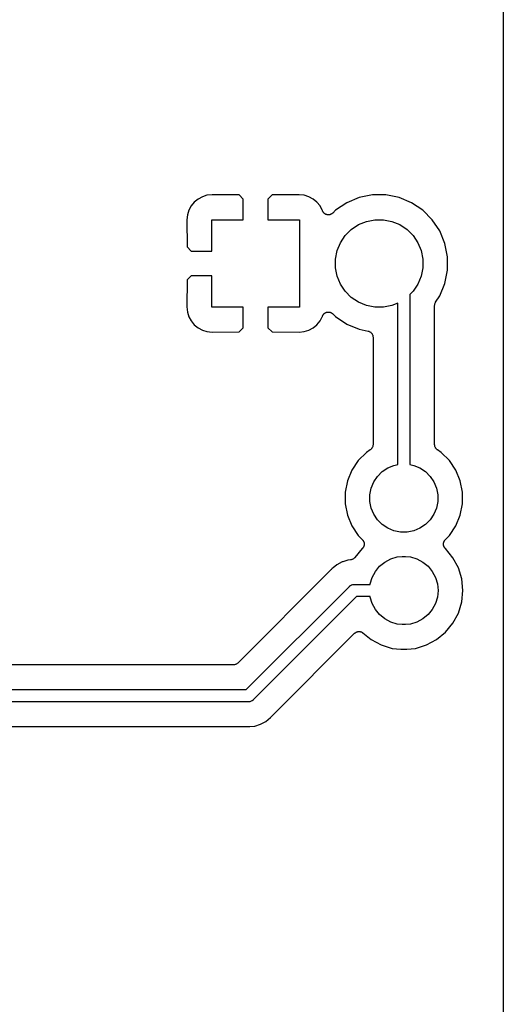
# Model space of a CAD drawing. Extents: x 3.04 to 9.02, y -6.31 to -2.47.
# Tile 31 of 33: x 8.63 to 9.02, y -4.06 to -3.26. Entities that reach past the tile are written whole.
import ezdxf

# ---------------------------------------------------------------- set-up
doc = ezdxf.new("R2010")
doc.units = 0
doc.header["$MEASUREMENT"] = 0
doc.layers.add('BLACK', color=7, linetype='CONTINUOUS')

msp = doc.modelspace()

# ---------------------------------------------------------------- linework, layer by layer
at = {"layer": 'BLACK', "linetype": 'CONTINUOUS'}
for p, q in [((9.02053, -2.47947), (9.02053, -6.30303)), ((8.77036, -3.41036), (8.76786, -3.4134)), ((8.7734, -3.40786), (8.77036, -3.41036)), ((8.77688, -3.406), (8.7734, -3.40786)), ((8.78065, -3.40486), (8.77688, -3.406)), ((8.7848, -3.40445), (8.78065, -3.40486)), ((8.80667, -3.40456), (8.7848, -3.40445)), ((8.81, -3.40789), (8.80667, -3.40456)), ((8.81, -3.42457), (8.81, -3.40789)), ((8.83333, -3.40456), (8.83, -3.40789)), ((8.83, -3.40789), (8.83, -3.42457)), ((8.8552, -3.40445), (8.83333, -3.40456)), ((8.85935, -3.40486), (8.8552, -3.40445)), ((8.86312, -3.406), (8.85935, -3.40486)), ((8.8666, -3.40786), (8.86312, -3.406)), ((8.86964, -3.41036), (8.8666, -3.40786)), ((8.87214, -3.4134), (8.86964, -3.41036)), ((8.89374, -3.41088), (8.88466, -3.41694)), ((8.90383, -3.4067), (8.89374, -3.41088)), ((8.91454, -3.40457), (8.90383, -3.4067)), ((8.92546, -3.40457), (8.91454, -3.40457)), ((8.93617, -3.4067), (8.92546, -3.40457)), ((8.94626, -3.41088), (8.93617, -3.4067)), ((8.95534, -3.41694), (8.94626, -3.41088)), ((8.766, -3.41688), (8.76486, -3.42065)), ((8.76786, -3.4134), (8.766, -3.41688)), ((8.874, -3.41688), (8.87214, -3.4134)), ((8.87408, -3.41713), (8.874, -3.41688)), ((8.87416, -3.41734), (8.87408, -3.41713)), ((8.87423, -3.41756), (8.87416, -3.41734)), ((8.87435, -3.41779), (8.87423, -3.41756)), ((8.87445, -3.41803), (8.87435, -3.41779)), ((8.87458, -3.41822), (8.87445, -3.41803)), ((8.87469, -3.41843), (8.87458, -3.41822)), ((8.87485, -3.41863), (8.87469, -3.41843)), ((8.87499, -3.41884), (8.87485, -3.41863)), ((8.87515, -3.419), (8.87499, -3.41884)), ((8.8753, -3.41919), (8.87515, -3.419)), ((8.8755, -3.41935), (8.8753, -3.41919)), ((8.87568, -3.41953), (8.8755, -3.41935)), ((8.87587, -3.41966), (8.87568, -3.41953)), ((8.87605, -3.41981), (8.87587, -3.41966)), ((8.87628, -3.41993), (8.87605, -3.41981)), ((8.87649, -3.42008), (8.87628, -3.41993)), ((8.8767, -3.42017), (8.87649, -3.42008)), ((8.87691, -3.42028), (8.8767, -3.42017)), ((8.88118, -3.4201), (8.88095, -3.4202)), ((8.88138, -3.41997), (8.88118, -3.4201)), ((8.88158, -3.41987), (8.88138, -3.41997)), ((8.88178, -3.41971), (8.88158, -3.41987)), ((8.882, -3.41957), (8.88178, -3.41971)), ((8.88216, -3.4194), (8.882, -3.41957)), ((8.88235, -3.41926), (8.88216, -3.4194)), ((8.8824, -3.41921), (8.88235, -3.41926)), ((8.88466, -3.41694), (8.8824, -3.41921)), ((8.96306, -3.42466), (8.95534, -3.41694)), ((8.76486, -3.42065), (8.76445, -3.4248)), ((8.76445, -3.4248), (8.76456, -3.44667)), ((8.78457, -3.45), (8.78457, -3.42457)), ((8.78457, -3.42457), (8.81, -3.42457)), ((8.83, -3.42457), (8.85543, -3.42457)), ((8.85543, -3.42457), (8.85543, -3.49543)), ((8.87715, -3.42035), (8.87691, -3.42028)), ((8.87739, -3.42045), (8.87715, -3.42035)), ((8.87762, -3.4205), (8.87739, -3.42045)), ((8.87784, -3.42057), (8.87762, -3.4205)), ((8.87809, -3.4206), (8.87784, -3.42057)), ((8.87834, -3.42065), (8.87809, -3.4206)), ((8.87858, -3.42065), (8.87834, -3.42065)), ((8.87881, -3.42067), (8.87858, -3.42065)), ((8.87906, -3.42065), (8.87881, -3.42067)), ((8.87932, -3.42065), (8.87906, -3.42065)), ((8.87955, -3.42061), (8.87932, -3.42065)), ((8.87978, -3.42059), (8.87955, -3.42061)), ((8.88003, -3.42052), (8.87978, -3.42059)), ((8.88028, -3.42047), (8.88003, -3.42052)), ((8.88049, -3.42038), (8.88028, -3.42047)), ((8.88072, -3.42032), (8.88049, -3.42038)), ((8.88095, -3.4202), (8.88072, -3.42032)), ((8.90322, -3.4286), (8.90966, -3.42593)), ((8.90966, -3.42593), (8.91651, -3.42457)), ((8.91651, -3.42457), (8.92349, -3.42457)), ((8.92349, -3.42457), (8.93034, -3.42593)), ((8.93034, -3.42593), (8.93678, -3.4286)), ((8.96912, -3.43374), (8.96306, -3.42466)), ((8.89248, -3.43741), (8.89741, -3.43248)), ((8.89741, -3.43248), (8.90322, -3.4286)), ((8.93678, -3.4286), (8.94259, -3.43248)), ((8.94259, -3.43248), (8.94752, -3.43741)), ((8.9733, -3.44383), (8.96912, -3.43374)), ((8.88593, -3.44966), (8.8886, -3.44322)), ((8.8886, -3.44322), (8.89248, -3.43741)), ((8.94752, -3.43741), (8.9514, -3.44322)), ((8.9514, -3.44322), (8.95407, -3.44966)), ((8.97543, -3.45454), (8.9733, -3.44383)), ((8.76456, -3.44667), (8.76789, -3.45)), ((8.76789, -3.45), (8.78457, -3.45)), ((8.88457, -3.45651), (8.88593, -3.44966)), ((8.95407, -3.44966), (8.95543, -3.45651)), ((8.88457, -3.46349), (8.88457, -3.45651)), ((8.95543, -3.45651), (8.95543, -3.46349)), ((8.97543, -3.46546), (8.97543, -3.45454)), ((8.88593, -3.47034), (8.88457, -3.46349)), ((8.95543, -3.46349), (8.95407, -3.47034)), ((8.9733, -3.47617), (8.97543, -3.46546)), ((8.76456, -3.47333), (8.76445, -3.4952)), ((8.76789, -3.47), (8.76456, -3.47333)), ((8.78457, -3.47), (8.76789, -3.47)), ((8.78457, -3.49543), (8.78457, -3.47)), ((8.8886, -3.47678), (8.88593, -3.47034)), ((8.95407, -3.47034), (8.9514, -3.47678)), ((8.89248, -3.48259), (8.8886, -3.47678)), ((8.89741, -3.48752), (8.89248, -3.48259)), ((8.94752, -3.48259), (8.94492, -3.48519)), ((8.9514, -3.47678), (8.94752, -3.48259)), ((8.96912, -3.48626), (8.9733, -3.47617)), ((8.90322, -3.4914), (8.89741, -3.48752)), ((8.90966, -3.49407), (8.90322, -3.4914)), ((8.94492, -3.48519), (8.94492, -3.62288)), ((8.96533, -3.49209), (8.96555, -3.49169)), ((8.96555, -3.49169), (8.96576, -3.49129)), ((8.96576, -3.49129), (8.96912, -3.48626)), ((8.76445, -3.4952), (8.76486, -3.49935)), ((8.76486, -3.49935), (8.766, -3.50312)), ((8.81, -3.49543), (8.78457, -3.49543)), ((8.81, -3.51211), (8.81, -3.49543)), ((8.85543, -3.49543), (8.83, -3.49543)), ((8.83, -3.49543), (8.83, -3.51211)), ((8.87634, -3.50003), (8.87655, -3.49989)), ((8.87655, -3.49989), (8.87677, -3.4998)), ((8.87677, -3.4998), (8.87697, -3.4997)), ((8.87697, -3.4997), (8.87722, -3.49962)), ((8.87722, -3.49962), (8.87746, -3.49953)), ((8.87746, -3.49953), (8.87768, -3.49948)), ((8.87768, -3.49948), (8.87791, -3.49942)), ((8.87791, -3.49942), (8.87816, -3.49939)), ((8.87816, -3.49939), (8.87841, -3.49935)), ((8.87841, -3.49935), (8.87865, -3.49935)), ((8.87865, -3.49935), (8.87888, -3.49933)), ((8.87888, -3.49933), (8.87913, -3.49935)), ((8.87913, -3.49935), (8.87939, -3.49935)), ((8.87939, -3.49935), (8.87962, -3.4994)), ((8.87962, -3.4994), (8.87985, -3.49942)), ((8.87985, -3.49942), (8.88009, -3.4995)), ((8.88009, -3.4995), (8.88035, -3.49955)), ((8.88035, -3.49955), (8.88056, -3.49964)), ((8.88056, -3.49964), (8.88078, -3.49971)), ((8.88078, -3.49971), (8.88101, -3.49983)), ((8.88101, -3.49983), (8.88124, -3.49993)), ((8.91651, -3.49543), (8.90966, -3.49407)), ((8.92349, -3.49543), (8.91651, -3.49543)), ((8.93034, -3.49407), (8.92349, -3.49543)), ((8.93508, -3.49211), (8.93034, -3.49407)), ((8.93508, -3.62288), (8.93508, -3.49211)), ((8.96492, -3.49399), (8.96497, -3.49354)), ((8.96492, -3.49405), (8.96492, -3.49399)), ((8.96492, -3.49406), (8.96492, -3.49405)), ((8.96492, -3.49405), (8.96492, -3.49405)), ((8.96492, -3.49405), (8.96492, -3.49405)), ((8.96492, -3.60678), (8.96492, -3.49406)), ((8.96497, -3.49354), (8.96502, -3.49308)), ((8.96502, -3.49308), (8.96503, -3.49305)), ((8.96503, -3.49302), (8.96517, -3.49259)), ((8.96503, -3.49305), (8.96503, -3.49302)), ((8.96517, -3.49259), (8.9653, -3.49215)), ((8.9653, -3.49215), (8.96532, -3.49212)), ((8.96532, -3.49212), (8.96533, -3.49209)), ((8.766, -3.50312), (8.76786, -3.5066)), ((8.76786, -3.5066), (8.77036, -3.50964)), ((8.86964, -3.50964), (8.87214, -3.5066)), ((8.87214, -3.5066), (8.874, -3.50312)), ((8.874, -3.50312), (8.87408, -3.50287)), ((8.87408, -3.50287), (8.8741, -3.50281)), ((8.8741, -3.50281), (8.87419, -3.50259)), ((8.87419, -3.50259), (8.87426, -3.50237)), ((8.87426, -3.50237), (8.87438, -3.50215)), ((8.87438, -3.50215), (8.87448, -3.50191)), ((8.87448, -3.50191), (8.87461, -3.50172)), ((8.87461, -3.50172), (8.87473, -3.50152)), ((8.87473, -3.50152), (8.87489, -3.50132)), ((8.87489, -3.50132), (8.87503, -3.50111)), ((8.87503, -3.50111), (8.8752, -3.50094)), ((8.8752, -3.50094), (8.87535, -3.50077)), ((8.87535, -3.50077), (8.87555, -3.5006)), ((8.87555, -3.5006), (8.87573, -3.50042)), ((8.87573, -3.50042), (8.87593, -3.5003)), ((8.87593, -3.5003), (8.87611, -3.50015)), ((8.87611, -3.50015), (8.87634, -3.50003)), ((8.88124, -3.49993), (8.88144, -3.50006)), ((8.88144, -3.50006), (8.88164, -3.50017)), ((8.88164, -3.50017), (8.88184, -3.50033)), ((8.88184, -3.50033), (8.88205, -3.50048)), ((8.88205, -3.50048), (8.88222, -3.50064)), ((8.88222, -3.50064), (8.8824, -3.50079)), ((8.8824, -3.50079), (8.88466, -3.50306)), ((8.88466, -3.50306), (8.89374, -3.50912)), ((8.77036, -3.50964), (8.7734, -3.51214)), ((8.7734, -3.51214), (8.77688, -3.514)), ((8.77688, -3.514), (8.78065, -3.51514)), ((8.78065, -3.51514), (8.7848, -3.51555)), ((8.7848, -3.51555), (8.80667, -3.51544)), ((8.80667, -3.51544), (8.81, -3.51211)), ((8.83, -3.51211), (8.83333, -3.51544)), ((8.83333, -3.51544), (8.8552, -3.51555)), ((8.8552, -3.51555), (8.85935, -3.51514)), ((8.85935, -3.51514), (8.86312, -3.514)), ((8.86312, -3.514), (8.8666, -3.51214)), ((8.8666, -3.51214), (8.86964, -3.50964)), ((8.89374, -3.50912), (8.90383, -3.5133)), ((8.90383, -3.5133), (8.91105, -3.51474)), ((8.91105, -3.51474), (8.91108, -3.51475)), ((8.91108, -3.51475), (8.91108, -3.51475)), ((8.91108, -3.51475), (8.91109, -3.51475)), ((8.91109, -3.51475), (8.91112, -3.51475)), ((8.91112, -3.51475), (8.91157, -3.5149)), ((8.91157, -3.5149), (8.91202, -3.51503)), ((8.91202, -3.51503), (8.91203, -3.51504)), ((8.91203, -3.51504), (8.91205, -3.51505)), ((8.91205, -3.51505), (8.91246, -3.51528)), ((8.91246, -3.51528), (8.91287, -3.5155)), ((8.91287, -3.5155), (8.91289, -3.51551)), ((8.91289, -3.51551), (8.91291, -3.51552)), ((8.91291, -3.51552), (8.91326, -3.51582)), ((8.91326, -3.51582), (8.91363, -3.51612)), ((8.91363, -3.51612), (8.91364, -3.51614)), ((8.91364, -3.51614), (8.91365, -3.51615)), ((8.91365, -3.51615), (8.91395, -3.51651)), ((8.91395, -3.51651), (8.91424, -3.51688)), ((8.91424, -3.51688), (8.91425, -3.51689)), ((8.91425, -3.51689), (8.91426, -3.51691)), ((8.91426, -3.51691), (8.91448, -3.51733)), ((8.91448, -3.51733), (8.9147, -3.51774)), ((8.9147, -3.51774), (8.91471, -3.51776)), ((8.91471, -3.51776), (8.91472, -3.51777)), ((8.91472, -3.51777), (8.91485, -3.51822)), ((8.91485, -3.51822), (8.91498, -3.51867)), ((8.91498, -3.51867), (8.91499, -3.51869)), ((8.91499, -3.51869), (8.91499, -3.51871)), ((8.91499, -3.51871), (8.91503, -3.51918)), ((8.91503, -3.51918), (8.91508, -3.51964)), ((8.91508, -3.51964), (8.91508, -3.60678)), ((8.91286, -3.61094), (8.90968, -3.61306)), ((8.91322, -3.61064), (8.91286, -3.61094)), ((8.91358, -3.61035), (8.91322, -3.61064)), ((8.91359, -3.61033), (8.91358, -3.61035)), ((8.91361, -3.61032), (8.91359, -3.61033)), ((8.91391, -3.60996), (8.91361, -3.61032)), ((8.9142, -3.60961), (8.91391, -3.60996)), ((8.91422, -3.60958), (8.9142, -3.60961)), ((8.91423, -3.60957), (8.91422, -3.60958)), ((8.91445, -3.60916), (8.91423, -3.60957)), ((8.91467, -3.60875), (8.91445, -3.60916)), ((8.91468, -3.60873), (8.91467, -3.60875)), ((8.91469, -3.60871), (8.91468, -3.60873)), ((8.91483, -3.60826), (8.91469, -3.60871)), ((8.91497, -3.60782), (8.91483, -3.60826)), ((8.91498, -3.60777), (8.91497, -3.6078)), ((8.91497, -3.6078), (8.91497, -3.60782)), ((8.91503, -3.60731), (8.91498, -3.60777)), ((8.91508, -3.60685), (8.91503, -3.60731)), ((8.91508, -3.60678), (8.91508, -3.6068)), ((8.91508, -3.6068), (8.91508, -3.6068)), ((8.91508, -3.6068), (8.91508, -3.6068)), ((8.91508, -3.6068), (8.91508, -3.60685)), ((8.96497, -3.60724), (8.96492, -3.60678)), ((8.96501, -3.6077), (8.96497, -3.60724)), ((8.96501, -3.60773), (8.96501, -3.6077)), ((8.96502, -3.60775), (8.96501, -3.60773)), ((8.96515, -3.6082), (8.96502, -3.60775)), ((8.96528, -3.60864), (8.96515, -3.6082)), ((8.96529, -3.60866), (8.96528, -3.60864)), ((8.9653, -3.60869), (8.96529, -3.60866)), ((8.96552, -3.6091), (8.9653, -3.60869)), ((8.96573, -3.60951), (8.96552, -3.6091)), ((8.96575, -3.60953), (8.96573, -3.60951)), ((8.96576, -3.60955), (8.96575, -3.60953)), ((8.96605, -3.60991), (8.96576, -3.60955)), ((8.96634, -3.61027), (8.96605, -3.60991)), ((8.96636, -3.61029), (8.96634, -3.61027)), ((8.96637, -3.6103), (8.96636, -3.61029)), ((8.96673, -3.6106), (8.96637, -3.6103)), ((8.96709, -3.6109), (8.96673, -3.6106)), ((8.96712, -3.61093), (8.96709, -3.6109)), ((8.96713, -3.61093), (8.96712, -3.61093)), ((8.96714, -3.61094), (8.96713, -3.61093)), ((8.96713, -3.61093), (8.96713, -3.61093)), ((8.97032, -3.61306), (8.96714, -3.61094)), ((8.90968, -3.61306), (8.90306, -3.61968)), ((8.97694, -3.61968), (8.97032, -3.61306)), ((8.90306, -3.61968), (8.89785, -3.62747)), ((8.92243, -3.62859), (8.92695, -3.62558)), ((8.92695, -3.62558), (8.93196, -3.6235)), ((8.93196, -3.6235), (8.93508, -3.62288)), ((8.94492, -3.62288), (8.94804, -3.6235)), ((8.94804, -3.6235), (8.95305, -3.62558)), ((8.95305, -3.62558), (8.95757, -3.62859)), ((8.98215, -3.62747), (8.97694, -3.61968)), ((8.89785, -3.62747), (8.89427, -3.63613)), ((8.91558, -3.63695), (8.91859, -3.63243)), ((8.91859, -3.63243), (8.92243, -3.62859)), ((8.95757, -3.62859), (8.96141, -3.63243)), ((8.96141, -3.63243), (8.96442, -3.63695)), ((8.98573, -3.63613), (8.98215, -3.62747)), ((8.89427, -3.63613), (8.89244, -3.64532)), ((8.91244, -3.64729), (8.9135, -3.64196)), ((8.9135, -3.64196), (8.91558, -3.63695)), ((8.96442, -3.63695), (8.9665, -3.64196)), ((8.9665, -3.64196), (8.96756, -3.64729)), ((8.98756, -3.64532), (8.98573, -3.63613)), ((8.89244, -3.64532), (8.89244, -3.65468)), ((8.91244, -3.65271), (8.91244, -3.64729)), ((8.96756, -3.64729), (8.96756, -3.65271)), ((8.98756, -3.65468), (8.98756, -3.64532)), ((8.89244, -3.65468), (8.89427, -3.66387)), ((8.9135, -3.65804), (8.91244, -3.65271)), ((8.91558, -3.66305), (8.9135, -3.65804)), ((8.9665, -3.65804), (8.96442, -3.66305)), ((8.96756, -3.65271), (8.9665, -3.65804)), ((8.98573, -3.66387), (8.98756, -3.65468)), ((8.89427, -3.66387), (8.89785, -3.67253)), ((8.91859, -3.66757), (8.91558, -3.66305)), ((8.96442, -3.66305), (8.96141, -3.66757)), ((8.98215, -3.67253), (8.98573, -3.66387)), ((8.89785, -3.67253), (8.90306, -3.68032)), ((8.92243, -3.67141), (8.91859, -3.66757)), ((8.92695, -3.67442), (8.92243, -3.67141)), ((8.93196, -3.6765), (8.92695, -3.67442)), ((8.95305, -3.67442), (8.94804, -3.6765)), ((8.95757, -3.67141), (8.95305, -3.67442)), ((8.96141, -3.66757), (8.95757, -3.67141)), ((8.97694, -3.68032), (8.98215, -3.67253)), ((8.90306, -3.68032), (8.90645, -3.68371)), ((8.93729, -3.67756), (8.93196, -3.6765)), ((8.94271, -3.67756), (8.93729, -3.67756)), ((8.94804, -3.6765), (8.94271, -3.67756)), ((8.97355, -3.68371), (8.97694, -3.68032)), ((8.90628, -3.69092), (8.90029, -3.69823)), ((8.90643, -3.69081), (8.90628, -3.69092)), ((8.90659, -3.69061), (8.90643, -3.69081)), ((8.90645, -3.68371), (8.9065, -3.68376)), ((8.9065, -3.68376), (8.90664, -3.68394)), ((8.90678, -3.69042), (8.90659, -3.69061)), ((8.90664, -3.68394), (8.9068, -3.6841)), ((8.9069, -3.69023), (8.90678, -3.69042)), ((8.9068, -3.6841), (8.90695, -3.68432)), ((8.90705, -3.69006), (8.9069, -3.69023)), ((8.90695, -3.68432), (8.90711, -3.68452)), ((8.90718, -3.68983), (8.90705, -3.69006)), ((8.90711, -3.68452), (8.90721, -3.68472)), ((8.90732, -3.68961), (8.90718, -3.68983)), ((8.90721, -3.68472), (8.90734, -3.68492)), ((8.90741, -3.6894), (8.90732, -3.68961)), ((8.90734, -3.68492), (8.90744, -3.68516)), ((8.90752, -3.6892), (8.90741, -3.6894)), ((8.90744, -3.68516), (8.90756, -3.68539)), ((8.9076, -3.68895), (8.90752, -3.6892)), ((8.90756, -3.68539), (8.90762, -3.68561)), ((8.9077, -3.68871), (8.9076, -3.68895)), ((8.90762, -3.68561), (8.90771, -3.68582)), ((8.90774, -3.68849), (8.9077, -3.68871)), ((8.90771, -3.68582), (8.90776, -3.68608)), ((8.90781, -3.68827), (8.90774, -3.68849)), ((8.90776, -3.68608), (8.90783, -3.68633)), ((8.90784, -3.68801), (8.90781, -3.68827)), ((8.90783, -3.68633), (8.90785, -3.68655)), ((8.90789, -3.68775), (8.90784, -3.68801)), ((8.90785, -3.68655), (8.90789, -3.68678)), ((8.90789, -3.68678), (8.90789, -3.68704)), ((8.90789, -3.68704), (8.90792, -3.6873)), ((8.90792, -3.6873), (8.90789, -3.68752)), ((8.90789, -3.68752), (8.90789, -3.68775)), ((8.97208, -3.68723), (8.97211, -3.68697)), ((8.97211, -3.68745), (8.97208, -3.68723)), ((8.9721, -3.68768), (8.97211, -3.68745)), ((8.97215, -3.68794), (8.9721, -3.68768)), ((8.97211, -3.68671), (8.97216, -3.68648)), ((8.97211, -3.68697), (8.97211, -3.68671)), ((8.97218, -3.6882), (8.97215, -3.68794)), ((8.97216, -3.68648), (8.97218, -3.68626)), ((8.97218, -3.68626), (8.97226, -3.68601)), ((8.97224, -3.68842), (8.97218, -3.6882)), ((8.97228, -3.68864), (8.97224, -3.68842)), ((8.97226, -3.68601), (8.97231, -3.68575)), ((8.97238, -3.68888), (8.97228, -3.68864)), ((8.97231, -3.68575), (8.9724, -3.68554)), ((8.97246, -3.68913), (8.97238, -3.68888)), ((8.9724, -3.68554), (8.97247, -3.68532)), ((8.97256, -3.68934), (8.97246, -3.68913)), ((8.97247, -3.68532), (8.97259, -3.68509)), ((8.97265, -3.68955), (8.97256, -3.68934)), ((8.97259, -3.68509), (8.97269, -3.68485)), ((8.97279, -3.68977), (8.97265, -3.68955)), ((8.97269, -3.68485), (8.97282, -3.68466)), ((8.97291, -3.69), (8.97279, -3.68977)), ((8.97282, -3.68466), (8.97293, -3.68446)), ((8.97305, -3.69017), (8.97291, -3.69)), ((8.97293, -3.68446), (8.9731, -3.68426)), ((8.97318, -3.69037), (8.97305, -3.69017)), ((8.9731, -3.68426), (8.97324, -3.68405)), ((8.97336, -3.69055), (8.97318, -3.69037)), ((8.97324, -3.68405), (8.9734, -3.68389)), ((8.97352, -3.69076), (8.97336, -3.69055)), ((8.9734, -3.68389), (8.97355, -3.68371)), ((8.9737, -3.6909), (8.97352, -3.69076)), ((8.97372, -3.69092), (8.9737, -3.6909)), ((8.97974, -3.69825), (8.97372, -3.69092)), ((8.89915, -3.69921), (8.89877, -3.69947)), ((8.89954, -3.69896), (8.89915, -3.69921)), ((8.89956, -3.69894), (8.89954, -3.69896)), ((8.89958, -3.69893), (8.89956, -3.69894)), ((8.89991, -3.6986), (8.89958, -3.69893)), ((8.90024, -3.69828), (8.89991, -3.6986)), ((8.90028, -3.69824), (8.90024, -3.69828)), ((8.90029, -3.69823), (8.90028, -3.69824)), ((8.90028, -3.69824), (8.90028, -3.69824)), ((8.90028, -3.69824), (8.90028, -3.69824)), ((8.9294, -3.69922), (8.9346, -3.69764)), ((8.9346, -3.69764), (8.93865, -3.69724)), ((8.93865, -3.69724), (8.94135, -3.69724)), ((8.94135, -3.69724), (8.9454, -3.69764)), ((8.9454, -3.69764), (8.9506, -3.69922)), ((8.98415, -3.70652), (8.97974, -3.69825)), ((8.88193, -3.7071), (8.8813, -3.70786)), ((8.88281, -3.70637), (8.88193, -3.7071)), ((8.88572, -3.70398), (8.88281, -3.70637)), ((8.89005, -3.70167), (8.88572, -3.70398)), ((8.89064, -3.70149), (8.89005, -3.70167)), ((8.89475, -3.70024), (8.89064, -3.70149)), ((8.89064, -3.70149), (8.89064, -3.70149)), ((8.89691, -3.70003), (8.89475, -3.70024)), ((8.89736, -3.69994), (8.89691, -3.70003)), ((8.89782, -3.69985), (8.89736, -3.69994)), ((8.89784, -3.69984), (8.89782, -3.69985)), ((8.89787, -3.69984), (8.89784, -3.69984)), ((8.8983, -3.69966), (8.89787, -3.69984)), ((8.89873, -3.69949), (8.8983, -3.69966)), ((8.89875, -3.69948), (8.89873, -3.69949)), ((8.89877, -3.69947), (8.89875, -3.69948)), ((8.91697, -3.70942), (8.92042, -3.70522)), ((8.92042, -3.70522), (8.92461, -3.70178)), ((8.92461, -3.70178), (8.9294, -3.69922)), ((8.9506, -3.69922), (8.95539, -3.70178)), ((8.95539, -3.70178), (8.95958, -3.70522)), ((8.95958, -3.70522), (8.96303, -3.70942)), ((8.98687, -3.71548), (8.98415, -3.70652)), ((8.88097, -3.70822), (8.80558, -3.78361)), ((8.88111, -3.70806), (8.88097, -3.70822)), ((8.88126, -3.70791), (8.88111, -3.70806)), ((8.8813, -3.70786), (8.88126, -3.70791)), ((8.91284, -3.7194), (8.91442, -3.71421)), ((8.91442, -3.71421), (8.91697, -3.70942)), ((8.96303, -3.70942), (8.96558, -3.71421)), ((8.96558, -3.71421), (8.96716, -3.7194)), ((8.8124, -3.80508), (8.89598, -3.72149)), ((8.89598, -3.72149), (8.89614, -3.72131)), ((8.89614, -3.72131), (8.89632, -3.72115)), ((8.89632, -3.72115), (8.89689, -3.72069)), ((8.89632, -3.72115), (8.89632, -3.72115)), ((8.89689, -3.72069), (8.89774, -3.72023)), ((8.89774, -3.72023), (8.89791, -3.72018)), ((8.89791, -3.72018), (8.89867, -3.71995)), ((8.89867, -3.71995), (8.89939, -3.71988)), ((8.89939, -3.71988), (8.89963, -3.71986)), ((8.89939, -3.71988), (8.89939, -3.71988)), ((8.89963, -3.71986), (8.89987, -3.71988)), ((8.89987, -3.71988), (8.91279, -3.71988)), ((8.91279, -3.71988), (8.91284, -3.7194)), ((8.96716, -3.7194), (8.96769, -3.7248)), ((8.98779, -3.7248), (8.98687, -3.71548)), ((8.90167, -3.72972), (8.81809, -3.81331)), ((8.91279, -3.72972), (8.90167, -3.72972)), ((8.91284, -3.73021), (8.91279, -3.72972)), ((8.91442, -3.7354), (8.91284, -3.73021)), ((8.96716, -3.73021), (8.96558, -3.7354)), ((8.96769, -3.7248), (8.96716, -3.73021)), ((8.98687, -3.73413), (8.98779, -3.7248)), ((8.91697, -3.74019), (8.91442, -3.7354)), ((8.96558, -3.7354), (8.96303, -3.74019)), ((8.98415, -3.74309), (8.98687, -3.73413)), ((8.92042, -3.74438), (8.91697, -3.74019)), ((8.92461, -3.74783), (8.92042, -3.74438)), ((8.95958, -3.74438), (8.95539, -3.74783)), ((8.96303, -3.74019), (8.95958, -3.74438)), ((8.97974, -3.75135), (8.98415, -3.74309)), ((8.9294, -3.75039), (8.92461, -3.74783)), ((8.9346, -3.75196), (8.9294, -3.75039)), ((8.93865, -3.75236), (8.9346, -3.75196)), ((8.94135, -3.75236), (8.93865, -3.75236)), ((8.9454, -3.75196), (8.94135, -3.75236)), ((8.9506, -3.75039), (8.9454, -3.75196)), ((8.95539, -3.74783), (8.9506, -3.75039)), ((8.97379, -3.7586), (8.97974, -3.75135)), ((8.8331, -3.82658), (8.90019, -3.75949)), ((8.90019, -3.75949), (8.90024, -3.75944)), ((8.90024, -3.75944), (8.90042, -3.7593)), ((8.90042, -3.7593), (8.90058, -3.75914)), ((8.90058, -3.75914), (8.9008, -3.759)), ((8.9008, -3.759), (8.901, -3.75883)), ((8.901, -3.75883), (8.9012, -3.75873)), ((8.9012, -3.75873), (8.90139, -3.7586)), ((8.90139, -3.7586), (8.90164, -3.7585)), ((8.90164, -3.7585), (8.90187, -3.75838)), ((8.90187, -3.75838), (8.90209, -3.75832)), ((8.90209, -3.75832), (8.9023, -3.75824)), ((8.9023, -3.75824), (8.90255, -3.75819)), ((8.90255, -3.75819), (8.90281, -3.75811)), ((8.90281, -3.75811), (8.90303, -3.75809)), ((8.90303, -3.75809), (8.90325, -3.75805)), ((8.90325, -3.75805), (8.90352, -3.75805)), ((8.90352, -3.75805), (8.90378, -3.75803)), ((8.90378, -3.75803), (8.904, -3.75805)), ((8.904, -3.75805), (8.90423, -3.75805)), ((8.90423, -3.75805), (8.90449, -3.7581)), ((8.90449, -3.7581), (8.90475, -3.75813)), ((8.90475, -3.75813), (8.90496, -3.7582)), ((8.90496, -3.7582), (8.90519, -3.75824)), ((8.90519, -3.75824), (8.90543, -3.75835)), ((8.90543, -3.75835), (8.90568, -3.75842)), ((8.90568, -3.75842), (8.90588, -3.75853)), ((8.90588, -3.75853), (8.90609, -3.75862)), ((8.90609, -3.75862), (8.90631, -3.75876)), ((8.90631, -3.75876), (8.90654, -3.75889)), ((8.90654, -3.75889), (8.90671, -3.75904)), ((8.90671, -3.75904), (8.9069, -3.75916)), ((8.9069, -3.75916), (8.91345, -3.76454)), ((8.96655, -3.76454), (8.97379, -3.7586)), ((8.91345, -3.76454), (8.92171, -3.76895)), ((8.92171, -3.76895), (8.93068, -3.77167)), ((8.94932, -3.77167), (8.95829, -3.76895)), ((8.95829, -3.76895), (8.96655, -3.76454)), ((8.93068, -3.77167), (8.93766, -3.77236)), ((8.93766, -3.77236), (8.94234, -3.77236)), ((8.94234, -3.77236), (8.94932, -3.77167)), ((8.80204, -3.78508), (8.59795, -3.78508)), ((8.8025, -3.78503), (8.80204, -3.78508)), ((8.80296, -3.78499), (8.8025, -3.78503)), ((8.80299, -3.78499), (8.80296, -3.78499)), ((8.80301, -3.78498), (8.80299, -3.78499)), ((8.80346, -3.78485), (8.80301, -3.78498)), ((8.8039, -3.78472), (8.80346, -3.78485)), ((8.80392, -3.78471), (8.8039, -3.78472)), ((8.80395, -3.7847), (8.80392, -3.78471)), ((8.80436, -3.78448), (8.80395, -3.7847)), ((8.80477, -3.78427), (8.80436, -3.78448)), ((8.80479, -3.78426), (8.80477, -3.78427)), ((8.80481, -3.78424), (8.80479, -3.78426)), ((8.80517, -3.78395), (8.80481, -3.78424)), ((8.80553, -3.78366), (8.80517, -3.78395)), ((8.80557, -3.78363), (8.80553, -3.78366)), ((8.80558, -3.78361), (8.80557, -3.78363)), ((8.80557, -3.78363), (8.80557, -3.78363)), ((8.80557, -3.78363), (8.80557, -3.78363)), ((8.58113, -3.80508), (8.8124, -3.80508)), ((8.8142, -3.81492), (8.58113, -3.81492)), ((8.81444, -3.81494), (8.8142, -3.81492)), ((8.81468, -3.81492), (8.81444, -3.81494)), ((8.8154, -3.81485), (8.81468, -3.81492)), ((8.81468, -3.81492), (8.81468, -3.81492)), ((8.81633, -3.81457), (8.8154, -3.81485)), ((8.81718, -3.81411), (8.81633, -3.81457)), ((8.81793, -3.8135), (8.81718, -3.81411)), ((8.81809, -3.81331), (8.81793, -3.8135)), ((8.83281, -3.82689), (8.83296, -3.82675)), ((8.83296, -3.82675), (8.8331, -3.82658)), ((8.81542, -3.83494), (8.81932, -3.83456)), ((8.81932, -3.83456), (8.82402, -3.83314)), ((8.82402, -3.83314), (8.82835, -3.83082)), ((8.82835, -3.83082), (8.83214, -3.82771)), ((8.83214, -3.82771), (8.83277, -3.82695)), ((8.83277, -3.82695), (8.83281, -3.82689)), ((8.59795, -3.83492), (8.81297, -3.83492)), ((8.81297, -3.83492), (8.81304, -3.83492)), ((8.81304, -3.83492), (8.81325, -3.83495)), ((8.81325, -3.83495), (8.81346, -3.83495)), ((8.81346, -3.83495), (8.81444, -3.83504)), ((8.81444, -3.83504), (8.81542, -3.83495)), ((8.81542, -3.83495), (8.81542, -3.83494))]:
    msp.add_line(p, q, dxfattribs=at)

doc.saveas('drawing.dxf')
